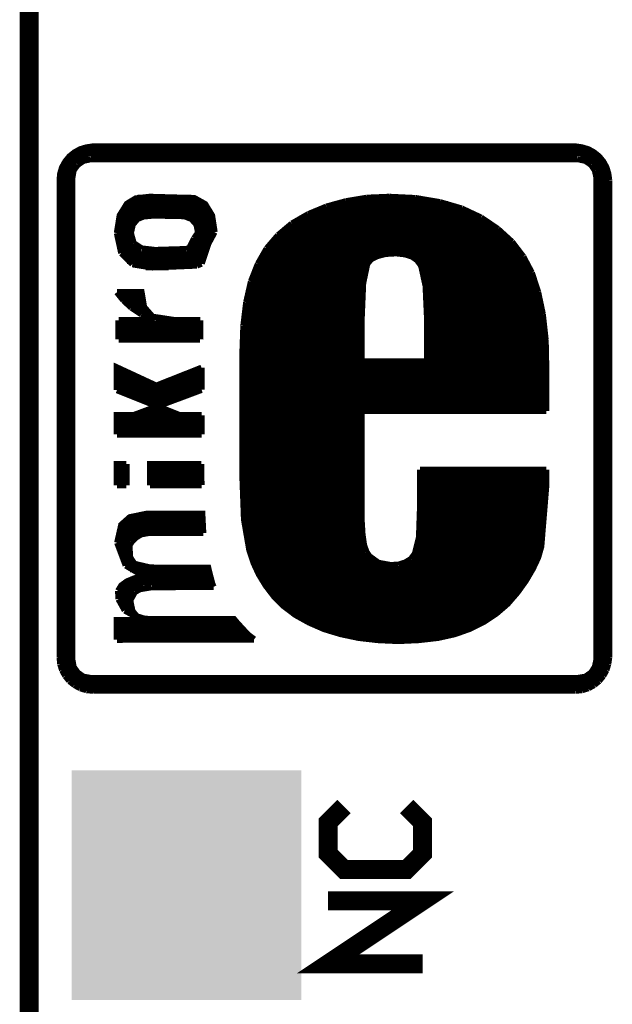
# Model space of a CAD drawing. Extents: x -1.3 to 24.2, y -3.9 to 53.4.
# Tile 13 of 23: x -1.3 to 3.4, y 16.8 to 24.8. Entities that reach past the tile are written whole.
import ezdxf

# ---------------------------------------------------------------- set-up
doc = ezdxf.new("R2010")
doc.units = 0
doc.layers.get('0').update_dxf_attribs({"linetype": 'CONTINUOUS'})
for name, color, linetype in [('WIFI_BLE_CLICK_V102_GKO', 5, 'CONTINUOUS'), ('WIFI_BLE_CLICK_V102_GTO', 14, 'CONTINUOUS'), ('WIFI_BLE_CLICK_V102_GTS', 12, 'CONTINUOUS')]:
    doc.layers.add(name, color=color, linetype=linetype)

# ---------------------------------------------------------------- blocks, each defined once
blk = doc.blocks.new('SQUARE_39')
blk.add_solid([(0.9271, 0.9271), (0.9271, -0.9271), (-0.9271, 0.9271), (-0.9271, -0.9271)])

msp = doc.modelspace()

# ---------------------------------------------------------------- linework, layer by layer
at = {"layer": 'WIFI_BLE_CLICK_V102_GKO', "const_width": 0.1524}
msp.add_lwpolyline([(-1.27, -3.81), (-1.27, 51.054)], dxfattribs=at)
at = {"layer": 'WIFI_BLE_CLICK_V102_GTO'}
for points, const_width in [([(-1.02362, 19.6215), (-1.02362, 23.4696), (-1.01854, 23.52294), (-1.0033, 23.57374), (-0.9779, 23.61946), (-0.94488, 23.6601), (-0.90424, 23.69312), (-0.85852, 23.71852), (-0.80772, 23.73376), (-0.75184, 23.74138)], 0.0508), ([(-0.76454, 23.74138), (3.1496, 23.74138)], 0.0508), ([(-0.75184, 23.74138), (3.13944, 23.74138), (3.19278, 23.73376), (3.24358, 23.71852), (3.2893, 23.69312), (3.32994, 23.6601), (3.36296, 23.61946), (3.38836, 23.57374), (3.4036, 23.52294), (3.41122, 23.4696)], 0.0508), ([(-0.90932, 23.69058), (3.29692, 23.69058)], 0.0508), ([(-0.99568, 23.58898), (-0.88646, 23.58898)], 0.0508), ([(-0.96266, 23.63978), (-0.78994, 23.63978)], 0.0508), ([(-0.91186, 23.54834), (-0.87884, 23.59406)], 0.0508), ([(-0.87884, 23.59406), (-0.83058, 23.62708)], 0.0508), ([(-0.83058, 23.62708), (-0.77216, 23.63978)], 0.0508), ([(-0.77216, 23.63978), (3.15722, 23.63978)], 0.0508), ([(3.15722, 23.63978), (3.21818, 23.62708)], 0.0508), ([(3.17754, 23.63978), (3.35026, 23.63978)], 0.0508), ([(3.21818, 23.62708), (3.26644, 23.59406)], 0.0508), ([(3.26644, 23.59406), (3.29692, 23.54834)], 0.0508), ([(3.27152, 23.58898), (3.38328, 23.58898)], 0.0508), ([(-1.016, 23.53818), (-0.9144, 23.53818)], 0.0508), ([(-0.92202, 23.48738), (-0.91186, 23.54834)], 0.0508), ([(3.29692, 23.54834), (3.30962, 23.48738)], 0.0508), ([(3.302, 23.53818), (3.40106, 23.53818)], 0.0508), ([(-1.02362, 23.48738), (-0.92202, 23.48738)], 0.0508), ([(-1.02362, 23.43658), (-0.92202, 23.43658)], 0.0508), ([(-0.92202, 19.60118), (-0.91186, 19.54276), (-0.87884, 19.4945), (-0.83058, 19.46148), (-0.77216, 19.45132), (3.15722, 19.45132), (3.21818, 19.46148), (3.26644, 19.4945), (3.29692, 19.54276), (3.30962, 19.60118), (3.30962, 23.48738)], 0.0508), ([(-0.92202, 19.60118), (-0.92202, 23.48738)], 0.0508), ([(3.30962, 23.48738), (3.40868, 23.48738)], 0.0508), ([(3.30962, 23.43658), (3.41122, 23.43658)], 0.0508), ([(3.41122, 19.6215), (3.41122, 23.4696)], 0.0508), ([(-1.02362, 23.38578), (-0.92202, 23.38578)], 0.0508), ([(3.30962, 23.38578), (3.41122, 23.38578)], 0.0508), ([(-1.02362, 23.33498), (-0.92202, 23.33498)], 0.0508), ([(-1.02362, 23.28418), (-0.92202, 23.28418)], 0.0508), ([(-0.56134, 23.04288), (-0.53848, 23.18512), (-0.48006, 23.2791), (-0.40894, 23.32228), (-0.29718, 23.33498), (0.0635, 23.32482), (0.14986, 23.27656), (0.20574, 23.18512), (0.22606, 23.05304)], 0.0508), ([(-0.48514, 23.27656), (0.14986, 23.27656)], 0.0508), ([(-0.3937, 23.32736), (0.0381, 23.32736)], 0.0508), ([(1.1303, 23.25624), (1.28778, 23.29942)], 0.0508), ([(1.1938, 23.27656), (2.11074, 23.27656)], 0.0508), ([(1.28778, 23.29942), (1.45542, 23.32736)], 0.0508), ([(1.45542, 23.32736), (1.63576, 23.33498)], 0.0508), ([(1.46558, 23.32736), (1.82118, 23.32736)], 0.0508), ([(1.63576, 23.33498), (1.84912, 23.32482)], 0.0508), ([(1.84912, 23.32482), (2.0447, 23.2918)], 0.0508), ([(2.0447, 23.2918), (2.21996, 23.241)], 0.0508), ([(3.30962, 23.33498), (3.41122, 23.33498)], 0.0508), ([(3.30962, 23.28418), (3.41122, 23.28418)], 0.0508), ([(-1.02362, 23.23338), (-0.92202, 23.23338)], 0.0508), ([(-1.02362, 23.18258), (-0.92202, 23.18258)], 0.0508), ([(-0.5207, 23.22576), (0.18796, 23.22576)], 0.0508), ([(-0.44958, 23.04288), (-0.43434, 23.11146), (-0.39624, 23.15718), (-0.34544, 23.1775), (-0.2667, 23.18512), (-0.01778, 23.18004), (0.04064, 23.15718), (0.08128, 23.11146), (0.09398, 23.04796)], 0.0508), ([(0.8509, 23.11908), (0.98298, 23.19528)], 0.0508), ([(0.98298, 23.19528), (1.1303, 23.25624)], 0.0508), ([(1.04902, 23.22576), (2.25806, 23.22576)], 0.0508), ([(2.21996, 23.241), (2.37744, 23.16734)], 0.0508), ([(3.30962, 23.23338), (3.41122, 23.23338)], 0.0508), ([(3.30962, 23.18258), (3.41122, 23.18258)], 0.0508), ([(-1.02362, 23.13178), (-0.92202, 23.13178)], 0.0508), ([(-0.55372, 23.12416), (-0.42672, 23.12416)], 0.0508), ([(-0.54356, 23.17496), (-0.36068, 23.17496)], 0.0508), ([(0.00254, 23.17496), (0.21082, 23.17496)], 0.0508), ([(0.07366, 23.12416), (0.22098, 23.12416)], 0.0508), ([(0.73914, 23.0251), (0.8509, 23.11908)], 0.0508), ([(0.86106, 23.12416), (2.44602, 23.12416)], 0.0508), ([(0.94234, 23.17496), (2.3622, 23.17496)], 0.0508), ([(2.37744, 23.16734), (2.51206, 23.0759)], 0.0508), ([(3.30962, 23.13178), (3.41122, 23.13178)], 0.0508), ([(-1.02362, 23.08098), (-0.92202, 23.08098)], 0.0508), ([(-1.02362, 23.03018), (-0.92202, 23.03018)], 0.0508), ([(-0.56134, 23.04288), (-0.52578, 22.88032)], 0.0508), ([(-0.5588, 23.07336), (-0.44704, 23.07336)], 0.0508), ([(-0.5588, 23.02256), (-0.44958, 23.02256)], 0.0508), ([(-0.44958, 23.04288), (-0.42672, 22.9616)], 0.0508), ([(0.06096, 22.9997), (0.09398, 23.04542)], 0.0508), ([(0.0762, 23.02256), (0.20828, 23.02256)], 0.0508), ([(0.09398, 23.07336), (0.22606, 23.07336)], 0.0508), ([(0.09398, 23.04542), (0.09398, 23.04796)], 0.0508), ([(0.17526, 22.95652), (0.22606, 23.0505)], 0.0508), ([(0.22606, 23.0505), (0.22606, 23.05304)], 0.0508), ([(0.6477, 22.91842), (0.73914, 23.0251)], 0.0508), ([(0.7366, 23.02256), (2.57556, 23.02256)], 0.0508), ([(0.79248, 23.07336), (2.5146, 23.07336)], 0.0508), ([(2.51206, 23.0759), (2.62636, 22.97176)], 0.0508), ([(3.30962, 23.08098), (3.41122, 23.08098)], 0.0508), ([(3.30962, 23.03018), (3.41122, 23.03018)], 0.0508), ([(-1.02362, 22.97938), (-0.92202, 22.97938)], 0.0508), ([(-0.55626, 22.97176), (-0.4318, 22.97176)], 0.0508), ([(-0.42672, 22.9616), (-0.36322, 22.91842)], 0.0508), ([(0.02286, 22.92096), (0.06096, 22.9997)], 0.0508), ([(0.04572, 22.97176), (0.18288, 22.97176)], 0.0508), ([(0.12192, 22.7965), (0.17526, 22.95652)], 0.0508), ([(0.69088, 22.97176), (2.62382, 22.97176)], 0.0508), ([(2.62636, 22.97176), (2.7178, 22.85238)], 0.0508), ([(3.30962, 22.97938), (3.41122, 22.97938)], 0.0508), ([(-1.02362, 22.92858), (-0.92202, 22.92858)], 0.0508), ([(-1.02362, 22.87778), (-0.92202, 22.87778)], 0.0508), ([(-0.54356, 22.92096), (-0.3683, 22.92096)], 0.0508), ([(-0.52578, 22.88032), (-0.43688, 22.79142)], 0.0508), ([(-0.5207, 22.87016), (0.14224, 22.87016)], 0.0508), ([(-0.36322, 22.91842), (-0.254, 22.90572)], 0.0508), ([(-0.254, 22.90572), (-0.00508, 22.91334)], 0.0508), ([(-0.00508, 22.91334), (0.02286, 22.92096)], 0.0508), ([(0.02286, 22.92096), (0.16256, 22.92096)], 0.0508), ([(0.57658, 22.79396), (0.6477, 22.91842)], 0.0508), ([(0.61722, 22.87016), (1.57988, 22.87016)], 0.0508), ([(0.65024, 22.92096), (2.66954, 22.92096)], 0.0508), ([(1.41224, 22.00656), (1.41224, 22.33168), (1.42494, 22.63648), (1.45796, 22.79396), (1.48844, 22.83206), (1.53924, 22.85746), (1.60528, 22.87524), (1.69164, 22.88032), (1.76022, 22.8727), (1.81864, 22.85492), (1.86182, 22.82444), (1.89484, 22.77872), (1.9304, 22.61616), (1.9431, 22.33168)], 0.0508), ([(1.778, 22.87016), (2.7051, 22.87016)], 0.0508), ([(3.30962, 22.92858), (3.41122, 22.92858)], 0.0508), ([(3.30962, 22.87778), (3.41122, 22.87778)], 0.0508), ([(-1.02362, 22.82698), (-0.92202, 22.82698)], 0.0508), ([(-0.48006, 22.81936), (0.127, 22.81936)], 0.0508), ([(-0.43688, 22.79142), (-0.2794, 22.76602)], 0.0508), ([(-0.2794, 22.76602), (0.08382, 22.78126)], 0.0508), ([(0.08382, 22.78126), (0.12192, 22.7965)], 0.0508), ([(0.5207, 22.65172), (0.57658, 22.79396)], 0.0508), ([(0.58928, 22.81936), (1.47574, 22.81936)], 0.0508), ([(1.8669, 22.81936), (2.73812, 22.81936)], 0.0508), ([(2.7178, 22.85238), (2.78638, 22.72284)], 0.0508), ([(3.30962, 22.82698), (3.41122, 22.82698)], 0.0508), ([(-1.02362, 22.77618), (-0.92202, 22.77618)], 0.0508), ([(-1.02362, 22.72538), (-0.92202, 22.72538)], 0.0508), ([(-0.3302, 22.76856), (-0.14478, 22.76856)], 0.0508), ([(0.54356, 22.71776), (1.4351, 22.71776)], 0.0508), ([(0.56388, 22.76856), (1.4478, 22.76856)], 0.0508), ([(1.89738, 22.76856), (2.76606, 22.76856)], 0.0508), ([(1.91516, 22.71776), (2.78892, 22.71776)], 0.0508), ([(2.78638, 22.72284), (2.83718, 22.5679)], 0.0508), ([(3.30962, 22.77618), (3.41122, 22.77618)], 0.0508), ([(3.30962, 22.72538), (3.41122, 22.72538)], 0.0508), ([(-1.02362, 22.67458), (-0.92202, 22.67458)], 0.0508), ([(-1.02362, 22.62378), (-0.92202, 22.62378)], 0.0508), ([(0.4826, 22.48408), (0.5207, 22.65172)], 0.0508), ([(0.52578, 22.66696), (1.42748, 22.66696)], 0.0508), ([(1.92532, 22.66696), (2.8067, 22.66696)], 0.0508), ([(3.30962, 22.67458), (3.41122, 22.67458)], 0.0508), ([(3.30962, 22.62378), (3.41122, 22.62378)], 0.0508), ([(-1.02362, 22.57298), (-0.92202, 22.57298)], 0.0508), ([(-0.56134, 22.56536), (-0.508, 22.49932)], 0.0508), ([(-0.56134, 22.56536), (-0.36322, 22.56536), (-0.3429, 22.44598), (-0.27432, 22.36724), (-0.09144, 22.3393)], 0.0508), ([(0.49784, 22.56536), (1.41732, 22.56536)], 0.0508), ([(0.51054, 22.61616), (1.4224, 22.61616)], 0.0508), ([(1.9304, 22.61616), (2.82448, 22.61616)], 0.0508), ([(1.93548, 22.56536), (2.83972, 22.56536)], 0.0508), ([(2.83718, 22.5679), (2.87528, 22.38756)], 0.0508), ([(3.30962, 22.57298), (3.41122, 22.57298)], 0.0508), ([(-1.02362, 22.52218), (-0.92202, 22.52218)], 0.0508), ([(-1.02362, 22.47138), (-0.92202, 22.47138)], 0.0508), ([(-0.5207, 22.51456), (-0.35814, 22.51456)], 0.0508), ([(-0.508, 22.49932), (-0.4445, 22.4409)], 0.0508), ([(-0.4699, 22.46376), (-0.35052, 22.46376)], 0.0508), ([(0.45974, 22.29358), (0.4826, 22.48408)], 0.0508), ([(0.48006, 22.46376), (1.41478, 22.46376)], 0.0508), ([(0.48768, 22.51456), (1.41478, 22.51456)], 0.0508), ([(1.93802, 22.51456), (2.85242, 22.51456)], 0.0508), ([(1.94056, 22.46376), (2.86258, 22.46376)], 0.0508), ([(3.30962, 22.52218), (3.41122, 22.52218)], 0.0508), ([(3.30962, 22.47138), (3.41122, 22.47138)], 0.0508), ([(-1.02362, 22.42058), (-0.92202, 22.42058)], 0.0508), ([(-0.4445, 22.4409), (-0.36322, 22.38756)], 0.0508), ([(-0.40386, 22.41296), (-0.32512, 22.41296)], 0.0508), ([(-0.36322, 22.38756), (-0.2667, 22.3393)], 0.0508), ([(0.47244, 22.41296), (1.41224, 22.41296)], 0.0508), ([(1.9431, 22.41296), (2.8702, 22.41296)], 0.0508), ([(2.87528, 22.38756), (2.89814, 22.17928)], 0.0508), ([(3.30962, 22.42058), (3.41122, 22.42058)], 0.0508), ([(-1.02362, 22.36978), (-0.92202, 22.36978)], 0.0508), ([(-1.02362, 22.31898), (-0.92202, 22.31898)], 0.0508), ([(-0.54864, 22.3393), (-0.54864, 22.18436)], 0.0508), ([(-0.54864, 22.3393), (-0.2667, 22.3393)], 0.0508), ([(-0.54864, 22.31136), (0.10922, 22.31136)], 0.0508), ([(-0.31496, 22.36216), (-0.25654, 22.36216)], 0.0508), ([(-0.09144, 22.3393), (0.11176, 22.3393)], 0.0508), ([(0.10922, 22.18436), (0.11176, 22.3393)], 0.0508), ([(0.45974, 22.31136), (1.41224, 22.31136)], 0.0508), ([(0.46482, 22.36216), (1.41224, 22.36216)], 0.0508), ([(1.9431, 22.36216), (2.87782, 22.36216)], 0.0508), ([(1.9431, 22.00656), (1.9431, 22.33168)], 0.0508), ([(1.9431, 22.31136), (2.88544, 22.31136)], 0.0508), ([(3.30962, 22.36978), (3.41122, 22.36978)], 0.0508), ([(3.30962, 22.31898), (3.41122, 22.31898)], 0.0508), ([(-1.02362, 22.26818), (-0.92202, 22.26818)], 0.0508), ([(-0.54864, 22.26056), (0.10668, 22.26056)], 0.0508), ([(0.45212, 22.08022), (0.45974, 22.29358)], 0.0508), ([(0.4572, 22.26056), (1.41224, 22.26056)], 0.0508), ([(1.9431, 22.26056), (2.89052, 22.26056)], 0.0508), ([(3.30962, 22.26818), (3.41122, 22.26818)], 0.0508), ([(-1.02362, 22.21738), (-0.92202, 22.21738)], 0.0508), ([(-1.02362, 22.16658), (-0.92202, 22.16658)], 0.0508), ([(-0.54864, 22.20976), (0.10668, 22.20976)], 0.0508), ([(-0.54864, 22.18436), (0.10922, 22.18436)], 0.0508), ([(0.45212, 22.15896), (1.41224, 22.15896)], 0.0508), ([(0.45466, 22.20976), (1.41224, 22.20976)], 0.0508), ([(1.9431, 22.20976), (2.8956, 22.20976)], 0.0508), ([(1.9431, 22.15896), (2.89814, 22.15896)], 0.0508), ([(2.89814, 22.17928), (2.90322, 21.94052)], 0.0508), ([(3.30962, 22.21738), (3.41122, 22.21738)], 0.0508), ([(3.30962, 22.16658), (3.41122, 22.16658)], 0.0508), ([(-1.02362, 22.11578), (-0.92202, 22.11578)], 0.0508), ([(0.45212, 22.10816), (1.41224, 22.10816)], 0.0508), ([(0.45212, 21.07184), (0.45212, 22.08022)], 0.0508), ([(1.9431, 22.10816), (2.90068, 22.10816)], 0.0508), ([(3.30962, 22.11578), (3.41122, 22.11578)], 0.0508), ([(-1.02362, 22.06498), (-0.92202, 22.06498)], 0.0508), ([(-1.02362, 22.01418), (-0.92202, 22.01418)], 0.0508), ([(0.45212, 22.05736), (1.41224, 22.05736)], 0.0508), ([(0.45212, 22.00656), (1.41224, 22.00656)], 0.0508), ([(1.41224, 22.00656), (1.9431, 22.00656)], 0.0508), ([(1.9431, 22.05736), (2.90322, 22.05736)], 0.0508), ([(1.9431, 22.00656), (2.90322, 22.00656)], 0.0508), ([(3.30962, 22.06498), (3.41122, 22.06498)], 0.0508), ([(3.30962, 22.01418), (3.41122, 22.01418)], 0.0508), ([(-1.02362, 21.96338), (-0.92202, 21.96338)], 0.0508), ([(-1.02362, 21.91258), (-0.92202, 21.91258)], 0.0508), ([(-0.56134, 21.77542), (-0.56134, 21.9583), (-0.24384, 21.81098), (0.12192, 21.95576)], 0.0508), ([(-0.56134, 21.95576), (-0.55626, 21.95576)], 0.0508), ([(0.12192, 21.77796), (0.12192, 21.95576)], 0.0508), ([(0.45212, 21.95576), (2.90322, 21.95576)], 0.0508), ([(2.90322, 21.60778), (2.90322, 21.94052)], 0.0508), ([(3.30962, 21.96338), (3.41122, 21.96338)], 0.0508), ([(3.30962, 21.91258), (3.41122, 21.91258)], 0.0508), ([(-1.02362, 21.86178), (-0.92202, 21.86178)], 0.0508), ([(-0.56134, 21.90496), (-0.44704, 21.90496)], 0.0508), ([(-0.56134, 21.85416), (-0.33528, 21.85416)], 0.0508), ([(-0.13716, 21.85416), (0.12192, 21.85416)], 0.0508), ([(-0.00762, 21.90496), (0.12192, 21.90496)], 0.0508), ([(0.45212, 21.90496), (2.90322, 21.90496)], 0.0508), ([(0.45212, 21.85416), (2.90322, 21.85416)], 0.0508), ([(3.30962, 21.86178), (3.41122, 21.86178)], 0.0508), ([(-1.02362, 21.81098), (-0.92202, 21.81098)], 0.0508), ([(-1.02362, 21.76018), (-0.92202, 21.76018)], 0.0508), ([(-0.56134, 21.80336), (0.12192, 21.80336)], 0.0508), ([(-0.56134, 21.77542), (-0.05334, 21.57222)], 0.0508), ([(-0.50292, 21.75256), (0.05334, 21.75256)], 0.0508), ([(-0.42926, 21.57222), (0.12192, 21.77796)], 0.0508), ([(0.45212, 21.80336), (2.90322, 21.80336)], 0.0508), ([(0.45212, 21.75256), (2.90322, 21.75256)], 0.0508), ([(3.30962, 21.81098), (3.41122, 21.81098)], 0.0508), ([(3.30962, 21.76018), (3.41122, 21.76018)], 0.0508), ([(-1.02362, 21.70938), (-0.92202, 21.70938)], 0.0508), ([(-0.37592, 21.70176), (-0.08128, 21.70176)], 0.0508), ([(0.45212, 21.70176), (2.90322, 21.70176)], 0.0508), ([(3.30962, 21.70938), (3.41122, 21.70938)], 0.0508), ([(-1.02362, 21.65858), (-0.92202, 21.65858)], 0.0508), ([(-1.02362, 21.60778), (-0.92202, 21.60778)], 0.0508), ([(-0.35052, 21.60016), (-0.12446, 21.60016)], 0.0508), ([(-0.25146, 21.65096), (-0.2159, 21.65096)], 0.0508), ([(0.45212, 21.65096), (2.90322, 21.65096)], 0.0508), ([(0.45212, 21.60016), (1.41224, 21.60016)], 0.0508), ([(1.41224, 20.73656), (1.41224, 21.60778), (2.90322, 21.60778)], 0.0508), ([(3.30962, 21.65858), (3.41122, 21.65858)], 0.0508), ([(3.30962, 21.60778), (3.41122, 21.60778)], 0.0508), ([(-1.02362, 21.55698), (-0.92202, 21.55698)], 0.0508), ([(-0.56134, 21.41728), (-0.56134, 21.57222), (-0.05334, 21.57222)], 0.0508), ([(-0.56134, 21.54936), (0.12192, 21.54936)], 0.0508), ([(-0.42926, 21.57222), (0.12192, 21.57222)], 0.0508), ([(0.12192, 21.41728), (0.12192, 21.57222)], 0.0508), ([(0.45212, 21.54936), (1.41224, 21.54936)], 0.0508), ([(3.30962, 21.55698), (3.41122, 21.55698)], 0.0508), ([(-1.02362, 21.50618), (-0.92202, 21.50618)], 0.0508), ([(-1.02362, 21.45538), (-0.92202, 21.45538)], 0.0508), ([(-0.56134, 21.49856), (0.12192, 21.49856)], 0.0508), ([(-0.56134, 21.44776), (0.12192, 21.44776)], 0.0508), ([(0.45212, 21.49856), (1.41224, 21.49856)], 0.0508), ([(0.45212, 21.44776), (1.41224, 21.44776)], 0.0508), ([(3.30962, 21.50618), (3.41122, 21.50618)], 0.0508), ([(3.30962, 21.45538), (3.41122, 21.45538)], 0.0508), ([(-1.02362, 21.40458), (-0.92202, 21.40458)], 0.0508), ([(-1.02362, 21.35378), (-0.92202, 21.35378)], 0.0508), ([(-0.56134, 21.41728), (0.12192, 21.41728)], 0.0508), ([(0.45212, 21.39696), (1.41224, 21.39696)], 0.0508), ([(3.30962, 21.40458), (3.41122, 21.40458)], 0.0508), ([(3.30962, 21.35378), (3.41122, 21.35378)], 0.0508), ([(-1.02362, 21.30298), (-0.92202, 21.30298)], 0.0508), ([(0.45212, 21.34616), (1.41224, 21.34616)], 0.0508), ([(0.45212, 21.29536), (1.41224, 21.29536)], 0.0508), ([(3.30962, 21.30298), (3.41122, 21.30298)], 0.0508), ([(-1.02362, 21.25218), (-0.92202, 21.25218)], 0.0508), ([(-1.02362, 21.20138), (-0.92202, 21.20138)], 0.0508), ([(0.45212, 21.24456), (1.41224, 21.24456)], 0.0508), ([(0.45212, 21.19376), (1.41224, 21.19376)], 0.0508), ([(3.30962, 21.25218), (3.41122, 21.25218)], 0.0508), ([(3.30962, 21.20138), (3.41122, 21.20138)], 0.0508), ([(-1.02362, 21.15058), (-0.92202, 21.15058)], 0.0508), ([(-0.56134, 21.00834), (-0.56134, 21.17852), (-0.48514, 21.17852)], 0.0508), ([(-0.56134, 21.14296), (-0.48514, 21.14296)], 0.0508), ([(-0.48514, 21.00834), (-0.48514, 21.17852)], 0.0508), ([(-0.29464, 21.00834), (-0.29464, 21.17852), (0.11938, 21.17852)], 0.0508), ([(-0.29464, 21.14296), (0.11938, 21.14296)], 0.0508), ([(0.11938, 21.04898), (0.11938, 21.17852)], 0.0508), ([(0.45212, 21.14296), (1.41224, 21.14296)], 0.0508), ([(0.45212, 21.07184), (0.46482, 20.73148), (0.508, 20.48256), (0.54102, 20.3835), (0.5842, 20.28952), (0.64008, 20.19808), (0.70612, 20.11172), (0.78486, 20.03298), (0.87884, 19.96186), (0.98806, 19.9009), (1.10998, 19.84756), (1.2446, 19.80692), (1.38938, 19.77644), (1.54432, 19.75866), (1.70942, 19.75104), (1.87452, 19.75866), (2.02946, 19.77644), (2.16662, 19.80692), (2.28854, 19.8501), (2.4003, 19.90598), (2.49936, 19.97202), (2.5908, 20.05076), (2.67208, 20.14474), (2.74066, 20.24126), (2.794, 20.3327), (2.83718, 20.42414), (2.86258, 20.51304), (2.90322, 21.0058), (2.90322, 21.1328)], 0.0508), ([(1.88468, 21.1328), (2.90322, 21.1328)], 0.0508), ([(1.88468, 20.80514), (1.88468, 21.1328)], 0.0508), ([(3.30962, 21.15058), (3.41122, 21.15058)], 0.0508), ([(-1.02362, 21.09978), (-0.92202, 21.09978)], 0.0508), ([(-1.02362, 21.04898), (-0.92202, 21.04898)], 0.0508), ([(-0.56134, 21.09216), (-0.48514, 21.09216)], 0.0508), ([(-0.56134, 21.04136), (-0.48514, 21.04136)], 0.0508), ([(-0.29464, 21.09216), (0.11938, 21.09216)], 0.0508), ([(-0.29464, 21.04136), (0.11938, 21.04136)], 0.0508), ([(0.11938, 21.04898), (0.12192, 21.00834)], 0.0508), ([(0.45212, 21.09216), (1.41224, 21.09216)], 0.0508), ([(0.45212, 21.04136), (1.41224, 21.04136)], 0.0508), ([(1.88468, 21.09216), (2.90322, 21.09216)], 0.0508), ([(1.88468, 21.04136), (2.90322, 21.04136)], 0.0508), ([(3.30962, 21.09978), (3.41122, 21.09978)], 0.0508), ([(3.30962, 21.04898), (3.41122, 21.04898)], 0.0508), ([(-1.02362, 20.99818), (-0.92202, 20.99818)], 0.0508), ([(-0.56134, 21.00834), (-0.48514, 21.00834)], 0.0508), ([(-0.29464, 21.00834), (0.12192, 21.00834)], 0.0508), ([(0.45212, 20.99056), (1.41224, 20.99056)], 0.0508), ([(1.88468, 20.99056), (2.90322, 20.99056)], 0.0508), ([(3.30962, 20.99818), (3.41122, 20.99818)], 0.0508), ([(-1.02362, 20.94738), (-0.92202, 20.94738)], 0.0508), ([(-1.02362, 20.89658), (-0.92202, 20.89658)], 0.0508), ([(0.45212, 20.93976), (1.41224, 20.93976)], 0.0508), ([(0.45466, 20.88896), (1.41224, 20.88896)], 0.0508), ([(1.88468, 20.93976), (2.90322, 20.93976)], 0.0508), ([(1.88468, 20.88896), (2.90322, 20.88896)], 0.0508), ([(3.30962, 20.94738), (3.41122, 20.94738)], 0.0508), ([(3.30962, 20.89658), (3.41122, 20.89658)], 0.0508), ([(-1.02362, 20.84578), (-0.92202, 20.84578)], 0.0508), ([(-1.02362, 20.79498), (-0.92202, 20.79498)], 0.0508), ([(0.4572, 20.83816), (1.41224, 20.83816)], 0.0508), ([(1.87706, 20.5867), (1.88468, 20.80514)], 0.0508), ([(1.88468, 20.83816), (2.90068, 20.83816)], 0.0508), ([(3.30962, 20.84578), (3.41122, 20.84578)], 0.0508), ([(3.30962, 20.79498), (3.41122, 20.79498)], 0.0508), ([(-1.02362, 20.74418), (-0.92202, 20.74418)], 0.0508), ([(-0.5588, 20.54352), (-0.52578, 20.6883), (-0.4572, 20.74926), (-0.32004, 20.7772), (0.127, 20.7772), (0.13462, 20.62226)], 0.0508), ([(-0.48006, 20.73656), (0.127, 20.73656)], 0.0508), ([(0.45974, 20.78736), (1.41224, 20.78736)], 0.0508), ([(0.46482, 20.73656), (1.41224, 20.73656)], 0.0508), ([(1.41224, 20.73656), (1.41986, 20.60956)], 0.0508), ([(1.88468, 20.78736), (2.89814, 20.78736)], 0.0508), ([(1.88468, 20.73656), (2.8956, 20.73656)], 0.0508), ([(3.30962, 20.74418), (3.41122, 20.74418)], 0.0508), ([(-1.02362, 20.69338), (-0.92202, 20.69338)], 0.0508), ([(-1.02362, 20.64258), (-0.92202, 20.64258)], 0.0508), ([(-0.52578, 20.68576), (0.127, 20.68576)], 0.0508), ([(0.4699, 20.68576), (1.41478, 20.68576)], 0.0508), ([(1.88468, 20.68576), (2.89052, 20.68576)], 0.0508), ([(3.30962, 20.69338), (3.41122, 20.69338)], 0.0508), ([(3.30962, 20.64258), (3.41122, 20.64258)], 0.0508), ([(-1.02362, 20.59178), (-0.92202, 20.59178)], 0.0508), ([(-0.55626, 20.58416), (-0.41148, 20.58416)], 0.0508), ([(-0.54864, 20.63496), (0.13462, 20.63496)], 0.0508), ([(-0.44196, 20.55114), (-0.41148, 20.58416)], 0.0508), ([(-0.41148, 20.58416), (-0.36576, 20.6121)], 0.0508), ([(-0.36576, 20.6121), (-0.30988, 20.62226)], 0.0508), ([(-0.30988, 20.62226), (0.13462, 20.62226)], 0.0508), ([(0.47752, 20.63496), (1.41732, 20.63496)], 0.0508), ([(0.48514, 20.58416), (1.4224, 20.58416)], 0.0508), ([(1.41986, 20.60956), (1.43256, 20.5232)], 0.0508), ([(1.84404, 20.45462), (1.87706, 20.5867)], 0.0508), ([(1.87706, 20.58416), (2.87782, 20.58416)], 0.0508), ([(1.8796, 20.63496), (2.88544, 20.63496)], 0.0508), ([(3.30962, 20.59178), (3.41122, 20.59178)], 0.0508), ([(-1.02362, 20.54098), (-0.92202, 20.54098)], 0.0508), ([(-1.02362, 20.49018), (-0.92202, 20.49018)], 0.0508), ([(-0.5588, 20.54352), (-0.49022, 20.36064)], 0.0508), ([(-0.5588, 20.53336), (-0.45466, 20.53336)], 0.0508), ([(-0.54864, 20.48256), (-0.46482, 20.48256)], 0.0508), ([(-0.45974, 20.52574), (-0.44196, 20.55114)], 0.0508), ([(-0.45974, 20.52574), (-0.4572, 20.42922), (-0.42164, 20.37334), (-0.2921, 20.34286), (0.17526, 20.34032), (0.18288, 20.3073), (0.20828, 20.21078), (0.21844, 20.18792)], 0.0508), ([(0.4953, 20.53336), (1.43256, 20.53336)], 0.0508), ([(0.508, 20.48256), (1.44526, 20.48256)], 0.0508), ([(1.43256, 20.5232), (1.45288, 20.46732)], 0.0508), ([(1.85674, 20.48256), (2.85496, 20.48256)], 0.0508), ([(1.86944, 20.53336), (2.86766, 20.53336)], 0.0508), ([(3.30962, 20.54098), (3.41122, 20.54098)], 0.0508), ([(3.30962, 20.49018), (3.41122, 20.49018)], 0.0508), ([(-1.02362, 20.43938), (-0.92202, 20.43938)], 0.0508), ([(-0.52832, 20.43176), (-0.45974, 20.43176)], 0.0508), ([(0.52324, 20.43176), (1.47574, 20.43176)], 0.0508), ([(1.45288, 20.46732), (1.47574, 20.4343)], 0.0508), ([(1.47574, 20.4343), (1.5494, 20.38096)], 0.0508), ([(1.7653, 20.3835), (1.81102, 20.41144)], 0.0508), ([(1.81102, 20.41144), (1.84404, 20.45462)], 0.0508), ([(1.8288, 20.43176), (2.83972, 20.43176)], 0.0508), ([(3.30962, 20.43938), (3.41122, 20.43938)], 0.0508), ([(-1.02362, 20.38858), (-0.92202, 20.38858)], 0.0508), ([(-1.02362, 20.33778), (-0.92202, 20.33778)], 0.0508), ([(-0.50292, 20.38096), (-0.42672, 20.38096)], 0.0508), ([(-0.49022, 20.36064), (-0.34798, 20.27682)], 0.0508), ([(-0.4572, 20.33016), (0.1778, 20.33016)], 0.0508), ([(0.54102, 20.38096), (1.55194, 20.38096)], 0.0508), ([(0.56388, 20.33016), (2.794, 20.33016)], 0.0508), ([(1.5494, 20.38096), (1.64592, 20.36318)], 0.0508), ([(1.64592, 20.36318), (1.70942, 20.36572)], 0.0508), ([(1.70942, 20.36572), (1.7653, 20.3835)], 0.0508), ([(1.76276, 20.38096), (2.81686, 20.38096)], 0.0508), ([(3.30962, 20.38858), (3.41122, 20.38858)], 0.0508), ([(3.30962, 20.33778), (3.41122, 20.33778)], 0.0508), ([(-1.02362, 20.28698), (-0.92202, 20.28698)], 0.0508), ([(-0.55118, 20.1549), (-0.52578, 20.19808), (-0.48006, 20.2311), (-0.4191, 20.2565), (-0.34798, 20.27682)], 0.0508), ([(-0.35814, 20.27936), (0.1905, 20.27936)], 0.0508), ([(0.58928, 20.27936), (2.76352, 20.27936)], 0.0508), ([(3.30962, 20.28698), (3.41122, 20.28698)], 0.0508), ([(-1.02362, 20.23618), (-0.92202, 20.23618)], 0.0508), ([(-1.02362, 20.18538), (-0.92202, 20.18538)], 0.0508), ([(-0.54102, 20.17776), (-0.34798, 20.17776)], 0.0508), ([(-0.48514, 20.22856), (0.2032, 20.22856)], 0.0508), ([(-0.41656, 20.14728), (-0.37338, 20.17014)], 0.0508), ([(-0.37338, 20.17014), (-0.2794, 20.18538)], 0.0508), ([(-0.2794, 20.18538), (0.21844, 20.18792)], 0.0508), ([(0.61976, 20.22856), (2.73304, 20.22856)], 0.0508), ([(0.65532, 20.17776), (2.69748, 20.17776)], 0.0508), ([(3.30962, 20.23618), (3.41122, 20.23618)], 0.0508), ([(3.30962, 20.18538), (3.41122, 20.18538)], 0.0508), ([(-1.02362, 20.13458), (-0.92202, 20.13458)], 0.0508), ([(-1.02362, 20.08378), (-0.92202, 20.08378)], 0.0508), ([(-0.55372, 20.12696), (-0.43434, 20.12696)], 0.0508), ([(-0.55118, 20.1549), (-0.54864, 20.08886)], 0.0508), ([(-0.54864, 20.08886), (-0.49784, 19.99742)], 0.0508), ([(-0.45466, 20.0787), (-0.41656, 20.14728)], 0.0508), ([(0.69596, 20.12696), (2.65938, 20.12696)], 0.0508), ([(3.30962, 20.13458), (3.41122, 20.13458)], 0.0508), ([(3.30962, 20.08378), (3.41122, 20.08378)], 0.0508), ([(-1.02362, 20.03298), (-0.92202, 20.03298)], 0.0508), ([(-0.5461, 20.07616), (-0.45466, 20.07616)], 0.0508), ([(-0.5207, 20.02536), (-0.44958, 20.02536)], 0.0508), ([(-0.45466, 20.0787), (-0.43688, 19.99234), (-0.40132, 19.94916), (-0.3429, 19.93138), (-0.29464, 19.9263), (0.38354, 19.9263), (0.40894, 19.89582), (0.4953, 19.80184), (0.5461, 19.76374)], 0.0508), ([(0.74168, 20.07616), (2.61366, 20.07616)], 0.0508), ([(0.79502, 20.02536), (2.56286, 20.02536)], 0.0508), ([(3.30962, 20.03298), (3.41122, 20.03298)], 0.0508), ([(-1.02362, 19.98218), (-0.92202, 19.98218)], 0.0508), ([(-1.02362, 19.93138), (-0.92202, 19.93138)], 0.0508), ([(-0.49784, 19.99742), (-0.3556, 19.91868)], 0.0508), ([(-0.46736, 19.97456), (-0.42672, 19.97456)], 0.0508), ([(-0.36576, 19.92376), (0.38608, 19.92376)], 0.0508), ([(0.8636, 19.97456), (2.5019, 19.97456)], 0.0508), ([(0.94488, 19.92376), (2.43078, 19.92376)], 0.0508), ([(3.30962, 19.98218), (3.41122, 19.98218)], 0.0508), ([(3.30962, 19.93138), (3.41122, 19.93138)], 0.0508), ([(-1.02362, 19.88058), (-0.92202, 19.88058)], 0.0508), ([(-0.56134, 19.7612), (-0.56134, 19.91868), (-0.3556, 19.91868)], 0.0508), ([(-0.56134, 19.87296), (0.42926, 19.87296)], 0.0508), ([(1.04902, 19.87296), (2.33934, 19.87296)], 0.0508), ([(3.30962, 19.88058), (3.41122, 19.88058)], 0.0508), ([(-1.02362, 19.82978), (-0.92202, 19.82978)], 0.0508), ([(-1.02362, 19.77898), (-0.92202, 19.77898)], 0.0508), ([(-0.56134, 19.82216), (0.47498, 19.82216)], 0.0508), ([(-0.56134, 19.77136), (0.53086, 19.77136)], 0.0508), ([(-0.56134, 19.7612), (0.5461, 19.76374)], 0.0508), ([(1.18872, 19.82216), (2.21488, 19.82216)], 0.0508), ([(1.42494, 19.77136), (1.99136, 19.77136)], 0.0508), ([(3.30962, 19.82978), (3.41122, 19.82978)], 0.0508), ([(3.30962, 19.77898), (3.41122, 19.77898)], 0.0508), ([(-1.02362, 19.72818), (-0.92202, 19.72818)], 0.0508), ([(3.30962, 19.72818), (3.41122, 19.72818)], 0.0508), ([(-1.02362, 19.67738), (-0.92202, 19.67738)], 0.0508), ([(-1.02362, 19.62658), (-0.92202, 19.62658)], 0.0508), ([(-1.02362, 19.6215), (-1.01854, 19.56562)], 0.0508), ([(3.30962, 19.67738), (3.41122, 19.67738)], 0.0508), ([(3.30962, 19.62658), (3.41122, 19.62658)], 0.0508), ([(3.4036, 19.56562), (3.41122, 19.6215)], 0.0508), ([(-1.01854, 19.57578), (-0.91948, 19.57578)], 0.0508), ([(-1.01854, 19.56562), (-1.0033, 19.51482)], 0.0508), ([(-1.00584, 19.52498), (-0.9017, 19.52498)], 0.0508), ([(3.2893, 19.52498), (3.39344, 19.52498)], 0.0508), ([(3.30708, 19.57578), (3.40614, 19.57578)], 0.0508), ([(3.38836, 19.51482), (3.4036, 19.56562)], 0.0508), ([(-1.0033, 19.51482), (-0.9779, 19.4691)], 0.0508), ([(-0.98044, 19.47418), (-0.8509, 19.47418)], 0.0508), ([(-0.9779, 19.4691), (-0.94488, 19.42846)], 0.0508), ([(3.2385, 19.47418), (3.3655, 19.47418)], 0.0508), ([(3.32994, 19.42846), (3.36296, 19.4691)], 0.0508), ([(3.36296, 19.4691), (3.38836, 19.51482)], 0.0508), ([(-0.94488, 19.42846), (-0.90424, 19.39544)], 0.0508), ([(-0.93726, 19.42338), (3.32486, 19.42338)], 0.0508), ([(-0.90424, 19.39544), (-0.85852, 19.37004)], 0.0508), ([(-0.85852, 19.37258), (3.24612, 19.37258)], 0.0508), ([(-0.85852, 19.37004), (-0.80772, 19.3548)], 0.0508), ([(3.19278, 19.3548), (3.24358, 19.37004)], 0.0508), ([(3.24358, 19.37004), (3.2893, 19.39544)], 0.0508), ([(3.2893, 19.39544), (3.32994, 19.42846)], 0.0508), ([(-0.80772, 19.3548), (-0.75184, 19.34972)], 0.0508), ([(-0.75184, 19.34972), (3.13944, 19.34972)], 0.0508), ([(3.13944, 19.34972), (3.19278, 19.3548)], 0.0508), ([(1.27, 18.415), (1.143, 18.288), (1.143, 18.034), (1.27, 17.907), (1.778, 17.907), (1.905, 18.034), (1.905, 18.288), (1.778, 18.415)], 0.1524), ([(1.905, 17.145), (1.143, 17.145), (1.905, 17.653), (1.143, 17.653)], 0.1524)]:
    msp.add_lwpolyline(points, dxfattribs=dict(at, const_width=const_width))

# ---------------------------------------------------------------- block references
at = {"layer": 'WIFI_BLE_CLICK_V102_GTS'}
msp.add_blockref('SQUARE_39', (0, 17.78), dxfattribs=at)

doc.saveas('drawing.dxf')
